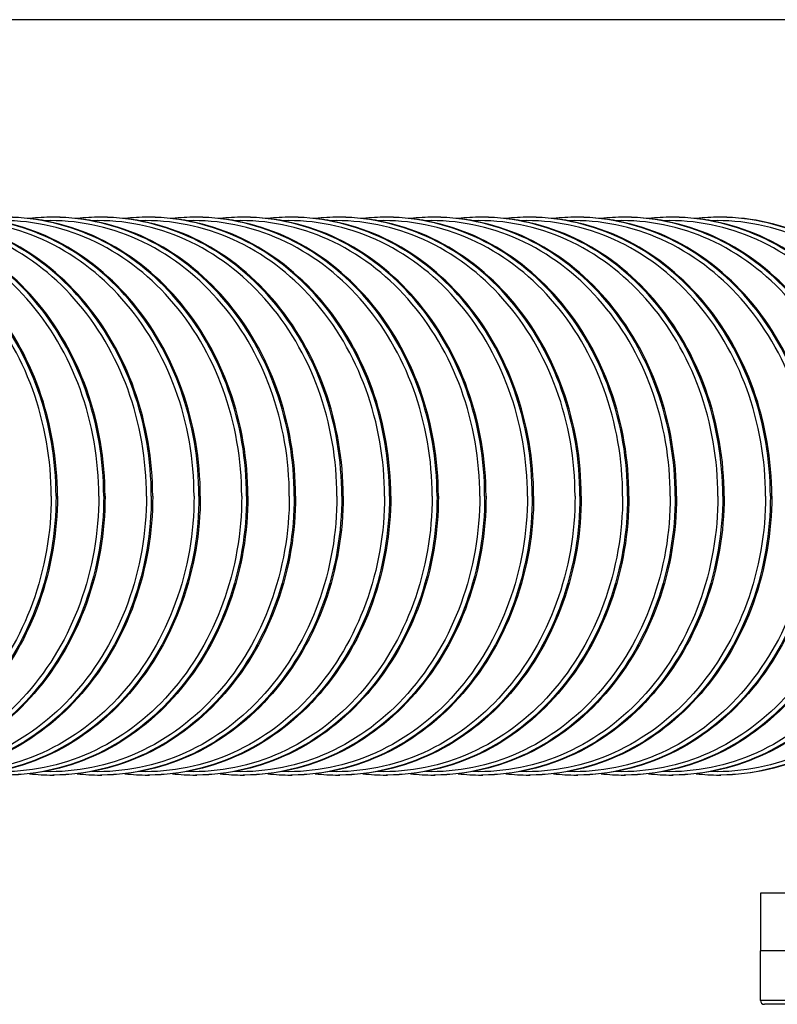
# Model space of a CAD drawing. Header units: metres. Extents: x 70279.8 to 70377.7, y 409251.8 to 409331.5.
# Tile 110 of 244: x 70311.022 to 70311.403, y 409314.854 to 409315.35. Entities that reach past the tile are written whole.
import ezdxf

# ---------------------------------------------------------------- set-up
doc = ezdxf.new("R2010")
doc.units = ezdxf.units.M
doc.layers.add('1_AXES', color=7, linetype='Continuous')

# ---------------------------------------------------------------- blocks, each defined once
blk = doc.blocks.new('PASS UNIT_20170322')
at = {"linetype": 'Continuous'}
for p, q in [((6193, 1464.38), (6193, 1465.06)), ((6474, 1464.38), (6474, 1465.06)), ((6193, 1440.38), (6193, 1441.06)), ((6474, 1440.38), (6474, 1441.06)), ((6193, 1416.38), (6193, 1417.06)), ((6474, 1416.38), (6474, 1417.06)), ((6193, 1392.38), (6193, 1393.06)), ((6474, 1392.38), (6474, 1393.06)), ((6193, 1368.38), (6193, 1369.06)), ((6474, 1368.38), (6474, 1369.06)), ((6193, 1344.38), (6193, 1345.06)), ((6474, 1344.38), (6474, 1345.06)), ((6193, 1320.38), (6193, 1321.06)), ((6474, 1320.38), (6474, 1321.06)), ((6193, 1296.38), (6193, 1297.06)), ((6474, 1296.38), (6474, 1297.06)), ((6193, 1272.38), (6193, 1273.06)), ((6474, 1272.38), (6474, 1273.06)), ((6193, 1248.38), (6193, 1249.06)), ((6474, 1248.38), (6474, 1249.06)), ((6193, 1224.38), (6193, 1225.06)), ((6474, 1224.38), (6474, 1225.06)), ((6193, 1200.38), (6193, 1201.06)), ((6474, 1200.38), (6474, 1201.06)), ((6193, 1176.38), (6193, 1177.06)), ((6474, 1176.38), (6474, 1177.06)), ((6193, 1152.38), (6193, 1153.06)), ((6474, 1152.38), (6474, 1153.06)), ((6193, 1128.38), (6193, 1129.06)), ((6474, 1128.38), (6474, 1129.06)), ((6133.5, 1108.38), (6104.5, 1108.38)), ((6104.5, 748.38), (6104.5, 1108.38)), ((6133.5, 748.38), (6133.5, 1108.38))]:
    blk.add_line(p, q, dxfattribs=at)
for centre, radius, start, end in [((6299.11, 1465.05), 106.11, 173.6787, 179.9953), ((6367.89, 1465.05), 106.11, 0.0047, 6.3213), ((6298.33, 1465.06), 105.33, 180, 180.3711), ((6368.67, 1465.06), 105.33, 359.6289, 360), ((6299.11, 1441.05), 106.11, 173.6787, 179.9953), ((6367.89, 1441.05), 106.11, 0.0047, 6.3212), ((6298.33, 1441.06), 105.33, 180, 180.3711), ((6368.67, 1441.06), 105.33, 359.6289, 360), ((6299.11, 1417.05), 106.11, 173.6787, 179.9953), ((6367.89, 1417.05), 106.11, 0.0047, 6.3212), ((6298.33, 1417.06), 105.33, 180, 180.3711), ((6368.67, 1417.06), 105.33, 359.6289, 360), ((6299.11, 1393.05), 106.11, 173.6787, 179.9953), ((6367.89, 1393.05), 106.11, 0.0047, 6.3212), ((6298.33, 1393.06), 105.33, 180, 180.3711), ((6368.67, 1393.06), 105.33, 359.6289, 360), ((6299.11, 1369.05), 106.11, 173.6788, 179.9953), ((6367.89, 1369.05), 106.11, 0.0047, 6.3212), ((6298.33, 1369.06), 105.33, 180, 180.3711), ((6368.67, 1369.06), 105.33, 359.6289, 360), ((6299.11, 1345.05), 106.11, 173.6788, 179.9953), ((6367.89, 1345.05), 106.11, 0.0047, 6.3212), ((6298.33, 1345.06), 105.33, 180, 180.3711), ((6368.67, 1345.06), 105.33, 359.6289, 360), ((6299.11, 1321.05), 106.11, 173.6788, 179.9953), ((6367.89, 1321.05), 106.11, 0.0047, 6.3212), ((6298.33, 1321.06), 105.33, 180, 180.3711), ((6368.67, 1321.06), 105.33, 359.6289, 360), ((6299.11, 1297.05), 106.11, 173.6788, 179.9953), ((6367.89, 1297.05), 106.11, 0.0047, 6.3212), ((6298.33, 1297.06), 105.33, 180, 180.3711), ((6368.67, 1297.06), 105.33, 359.6289, 360), ((6299.11, 1273.05), 106.11, 173.6787, 179.9953), ((6367.89, 1273.05), 106.11, 0.0047, 6.3213), ((6298.33, 1273.06), 105.33, 180, 180.3711), ((6368.67, 1273.06), 105.33, 359.6289, 360), ((6299.11, 1249.05), 106.11, 173.6787, 179.9953), ((6367.89, 1249.05), 106.11, 0.0047, 6.3213), ((6298.33, 1249.06), 105.33, 180, 180.3711), ((6368.67, 1249.06), 105.33, 359.6289, 360), ((6299.11, 1225.05), 106.11, 173.6787, 179.9953), ((6367.89, 1225.05), 106.11, 0.0047, 6.3213), ((6298.33, 1225.06), 105.33, 180, 180.3711), ((6368.67, 1225.06), 105.33, 359.6289, 360), ((6299.11, 1201.05), 106.11, 173.6788, 179.9953), ((6367.89, 1201.05), 106.11, 0.0047, 6.3212), ((6298.33, 1201.06), 105.33, 180, 180.3711), ((6368.67, 1201.06), 105.33, 359.6289, 360), ((6299.11, 1177.05), 106.11, 173.6788, 179.9953), ((6367.89, 1177.05), 106.11, 0.0047, 6.3212), ((6298.33, 1177.06), 105.33, 180, 180.3711), ((6368.67, 1177.06), 105.33, 359.6289, 360), ((6299.11, 1153.05), 106.11, 173.6788, 179.9953), ((6367.89, 1153.05), 106.11, 0.0047, 6.3212), ((6298.33, 1153.06), 105.33, 180, 180.3711), ((6368.67, 1153.06), 105.33, 359.6289, 360), ((6299.11, 1129.05), 106.11, 173.6788, 179.9953), ((6367.89, 1129.05), 106.11, 0.0047, 6.3212), ((6298.33, 1129.06), 105.33, 180, 180.3711), ((6368.67, 1129.06), 105.33, 359.6289, 360)]:
    blk.add_arc(centre, radius, start, end, dxfattribs=at)
for points, knots in [([(6333.5, 1465.84), (6315.23, 1465.84), (6279.03, 1472.02), (6232.54, 1498.94), (6201.11, 1539.99), (6194.24, 1573.29), (6194.74, 1589.26)], [0, 0, 0, 0, 0.266619, 0.52369, 0.766814, 1, 1, 1, 1]), ([(6333.5, 1465.84), (6351.77, 1465.84), (6387.97, 1472.02), (6434.46, 1498.94), (6465.89, 1539.99), (6472.76, 1573.29), (6472.26, 1589.26)], [0, 0, 0, 0, 0.266619, 0.52369, 0.766814, 1, 1, 1, 1]), ([(6333.5, 1462.7), (6315.31, 1462.7), (6279.26, 1468.76), (6232.73, 1495.15), (6200.74, 1535.5), (6193, 1568.45), (6193, 1584.38)], [0, 0, 0, 0, 0.266328, 0.5234, 0.766782, 1, 1, 1, 1]), ([(6333.5, 1463.39), (6315.38, 1463.39), (6279.45, 1469.4), (6233.02, 1495.62), (6201, 1535.71), (6193.11, 1568.51), (6193, 1584.38)], [0, 0, 0, 0, 0.266265, 0.523336, 0.766772, 1, 1, 1, 1]), ([(6333.5, 1462.7), (6351.69, 1462.7), (6387.74, 1468.76), (6434.27, 1495.15), (6466.26, 1535.5), (6474, 1568.45), (6474, 1584.38)], [0, 0, 0, 0, 0.266328, 0.5234, 0.766782, 1, 1, 1, 1]), ([(6333.5, 1463.39), (6351.62, 1463.39), (6387.55, 1469.4), (6433.98, 1495.62), (6466, 1535.71), (6473.89, 1568.51), (6474, 1584.38)], [0, 0, 0, 0, 0.266265, 0.523336, 0.766772, 1, 1, 1, 1]), ([(6333.5, 1441.84), (6315.23, 1441.84), (6279.03, 1448.02), (6232.54, 1474.94), (6201.11, 1516), (6194.24, 1549.29), (6194.74, 1565.26)], [0, 0, 0, 0, 0.266619, 0.52369, 0.766814, 1, 1, 1, 1]), ([(6333.5, 1441.84), (6351.77, 1441.84), (6387.97, 1448.02), (6434.46, 1474.94), (6465.89, 1516), (6472.76, 1549.29), (6472.26, 1565.26)], [0, 0, 0, 0, 0.266619, 0.52369, 0.766814, 1, 1, 1, 1]), ([(6333.5, 1438.7), (6315.31, 1438.7), (6279.26, 1444.76), (6232.73, 1471.15), (6200.74, 1511.5), (6193, 1544.45), (6193, 1560.38)], [0, 0, 0, 0, 0.266328, 0.5234, 0.766782, 1, 1, 1, 1]), ([(6333.5, 1439.39), (6315.38, 1439.39), (6279.45, 1445.4), (6233.02, 1471.62), (6201, 1511.71), (6193.11, 1544.51), (6193, 1560.38)], [0, 0, 0, 0, 0.266265, 0.523336, 0.766772, 1, 1, 1, 1]), ([(6333.5, 1438.7), (6351.69, 1438.7), (6387.74, 1444.76), (6434.27, 1471.15), (6466.26, 1511.5), (6474, 1544.45), (6474, 1560.38)], [0, 0, 0, 0, 0.266328, 0.5234, 0.766782, 1, 1, 1, 1]), ([(6333.5, 1439.39), (6351.62, 1439.39), (6387.55, 1445.4), (6433.98, 1471.62), (6466, 1511.71), (6473.89, 1544.51), (6474, 1560.38)], [0, 0, 0, 0, 0.266265, 0.523336, 0.766772, 1, 1, 1, 1]), ([(6333.5, 1417.84), (6315.23, 1417.84), (6279.03, 1424.02), (6232.54, 1450.94), (6201.11, 1492), (6194.24, 1525.29), (6194.74, 1541.26)], [0, 0, 0, 0, 0.266619, 0.52369, 0.766814, 1, 1, 1, 1]), ([(6333.5, 1417.84), (6351.77, 1417.84), (6387.97, 1424.02), (6434.46, 1450.94), (6465.89, 1492), (6472.76, 1525.29), (6472.26, 1541.26)], [0, 0, 0, 0, 0.266619, 0.52369, 0.766814, 1, 1, 1, 1]), ([(6333.5, 1414.7), (6315.31, 1414.7), (6279.26, 1420.76), (6232.73, 1447.15), (6200.74, 1487.5), (6193, 1520.45), (6193, 1536.38)], [0, 0, 0, 0, 0.266328, 0.5234, 0.766782, 1, 1, 1, 1]), ([(6333.5, 1415.39), (6315.38, 1415.39), (6279.45, 1421.4), (6233.02, 1447.62), (6201, 1487.71), (6193.11, 1520.51), (6193, 1536.38)], [0, 0, 0, 0, 0.266265, 0.523336, 0.766772, 1, 1, 1, 1]), ([(6333.5, 1414.7), (6351.69, 1414.7), (6387.74, 1420.76), (6434.27, 1447.15), (6466.26, 1487.5), (6474, 1520.45), (6474, 1536.38)], [0, 0, 0, 0, 0.266328, 0.5234, 0.766782, 1, 1, 1, 1]), ([(6333.5, 1415.39), (6351.62, 1415.39), (6387.55, 1421.4), (6433.98, 1447.62), (6466, 1487.71), (6473.89, 1520.51), (6474, 1536.38)], [0, 0, 0, 0, 0.266265, 0.523336, 0.766772, 1, 1, 1, 1]), ([(6333.5, 1393.84), (6315.23, 1393.84), (6279.03, 1400.02), (6232.54, 1426.94), (6201.11, 1468), (6194.24, 1501.29), (6194.74, 1517.26)], [0, 0, 0, 0, 0.266619, 0.52369, 0.766814, 1, 1, 1, 1]), ([(6333.5, 1393.84), (6351.77, 1393.84), (6387.97, 1400.02), (6434.46, 1426.94), (6465.89, 1468), (6472.76, 1501.29), (6472.26, 1517.26)], [0, 0, 0, 0, 0.266619, 0.52369, 0.766814, 1, 1, 1, 1]), ([(6333.5, 1390.7), (6315.31, 1390.7), (6279.26, 1396.76), (6232.73, 1423.15), (6200.74, 1463.5), (6193, 1496.45), (6193, 1512.38)], [0, 0, 0, 0, 0.266328, 0.5234, 0.766782, 1, 1, 1, 1]), ([(6333.5, 1391.39), (6315.38, 1391.39), (6279.45, 1397.4), (6233.02, 1423.62), (6201, 1463.71), (6193.11, 1496.51), (6193, 1512.38)], [0, 0, 0, 0, 0.266265, 0.523336, 0.766772, 1, 1, 1, 1]), ([(6333.5, 1390.7), (6351.69, 1390.7), (6387.74, 1396.76), (6434.27, 1423.15), (6466.26, 1463.5), (6474, 1496.45), (6474, 1512.38)], [0, 0, 0, 0, 0.266328, 0.5234, 0.766782, 1, 1, 1, 1]), ([(6333.5, 1391.39), (6351.62, 1391.39), (6387.55, 1397.4), (6433.98, 1423.62), (6466, 1463.71), (6473.89, 1496.51), (6474, 1512.38)], [0, 0, 0, 0, 0.266265, 0.523336, 0.766772, 1, 1, 1, 1]), ([(6333.5, 1369.84), (6315.23, 1369.84), (6279.03, 1376.02), (6232.54, 1402.94), (6201.11, 1444), (6194.24, 1477.29), (6194.74, 1493.26)], [0, 0, 0, 0, 0.266619, 0.52369, 0.766814, 1, 1, 1, 1]), ([(6333.5, 1369.84), (6351.77, 1369.84), (6387.97, 1376.02), (6434.46, 1402.94), (6465.89, 1444), (6472.76, 1477.29), (6472.26, 1493.26)], [0, 0, 0, 0, 0.266619, 0.52369, 0.766814, 1, 1, 1, 1]), ([(6333.5, 1366.7), (6315.31, 1366.7), (6279.26, 1372.76), (6232.73, 1399.15), (6200.74, 1439.5), (6193, 1472.45), (6193, 1488.38)], [0, 0, 0, 0, 0.266328, 0.5234, 0.766782, 1, 1, 1, 1]), ([(6333.5, 1367.39), (6315.38, 1367.39), (6279.45, 1373.4), (6233.02, 1399.62), (6201, 1439.71), (6193.11, 1472.51), (6193, 1488.38)], [0, 0, 0, 0, 0.266265, 0.523336, 0.766772, 1, 1, 1, 1]), ([(6333.5, 1366.7), (6351.69, 1366.7), (6387.74, 1372.76), (6434.27, 1399.15), (6466.26, 1439.5), (6474, 1472.45), (6474, 1488.38)], [0, 0, 0, 0, 0.266328, 0.5234, 0.766782, 1, 1, 1, 1]), ([(6333.5, 1367.39), (6351.62, 1367.39), (6387.55, 1373.4), (6433.98, 1399.62), (6466, 1439.71), (6473.89, 1472.51), (6474, 1488.38)], [0, 0, 0, 0, 0.266265, 0.523336, 0.766772, 1, 1, 1, 1]), ([(6333.5, 1345.84), (6315.23, 1345.84), (6279.03, 1352.02), (6232.54, 1378.94), (6201.11, 1420), (6194.24, 1453.29), (6194.74, 1469.26)], [0, 0, 0, 0, 0.266619, 0.52369, 0.766814, 1, 1, 1, 1]), ([(6333.5, 1345.84), (6351.77, 1345.84), (6387.97, 1352.02), (6434.46, 1378.94), (6465.89, 1420), (6472.76, 1453.29), (6472.26, 1469.26)], [0, 0, 0, 0, 0.266619, 0.52369, 0.766814, 1, 1, 1, 1]), ([(6333.5, 1342.7), (6315.31, 1342.7), (6279.26, 1348.76), (6232.73, 1375.15), (6200.74, 1415.5), (6193, 1448.45), (6193, 1464.38)], [0, 0, 0, 0, 0.266328, 0.5234, 0.766782, 1, 1, 1, 1]), ([(6333.5, 1343.39), (6315.38, 1343.39), (6279.45, 1349.4), (6233.02, 1375.62), (6201, 1415.71), (6193.11, 1448.51), (6193, 1464.38)], [0, 0, 0, 0, 0.266265, 0.523336, 0.766772, 1, 1, 1, 1]), ([(6333.5, 1342.7), (6351.69, 1342.7), (6387.74, 1348.76), (6434.27, 1375.15), (6466.26, 1415.5), (6474, 1448.45), (6474, 1464.38)], [0, 0, 0, 0, 0.266328, 0.5234, 0.766782, 1, 1, 1, 1]), ([(6333.5, 1343.39), (6351.62, 1343.39), (6387.55, 1349.4), (6433.98, 1375.62), (6466, 1415.71), (6473.89, 1448.51), (6474, 1464.38)], [0, 0, 0, 0, 0.266265, 0.523336, 0.766772, 1, 1, 1, 1]), ([(6333.5, 1321.84), (6315.23, 1321.84), (6279.03, 1328.02), (6232.54, 1354.94), (6201.11, 1395.99), (6194.24, 1429.29), (6194.74, 1445.26)], [0, 0, 0, 0, 0.266619, 0.52369, 0.766814, 1, 1, 1, 1]), ([(6333.5, 1321.84), (6351.77, 1321.84), (6387.97, 1328.02), (6434.46, 1354.94), (6465.89, 1395.99), (6472.76, 1429.29), (6472.26, 1445.26)], [0, 0, 0, 0, 0.266619, 0.52369, 0.766814, 1, 1, 1, 1]), ([(6333.5, 1318.7), (6315.31, 1318.7), (6279.26, 1324.76), (6232.73, 1351.15), (6200.74, 1391.5), (6193, 1424.45), (6193, 1440.38)], [0, 0, 0, 0, 0.266328, 0.5234, 0.766782, 1, 1, 1, 1]), ([(6333.5, 1319.39), (6315.38, 1319.39), (6279.45, 1325.4), (6233.02, 1351.62), (6201, 1391.71), (6193.11, 1424.51), (6193, 1440.38)], [0, 0, 0, 0, 0.266265, 0.523336, 0.766772, 1, 1, 1, 1]), ([(6333.5, 1318.7), (6351.69, 1318.7), (6387.74, 1324.76), (6434.27, 1351.15), (6466.26, 1391.5), (6474, 1424.45), (6474, 1440.38)], [0, 0, 0, 0, 0.266328, 0.5234, 0.766782, 1, 1, 1, 1]), ([(6333.5, 1319.39), (6351.62, 1319.39), (6387.55, 1325.4), (6433.98, 1351.62), (6466, 1391.71), (6473.89, 1424.51), (6474, 1440.38)], [0, 0, 0, 0, 0.266265, 0.523336, 0.766772, 1, 1, 1, 1]), ([(6333.5, 1297.84), (6315.23, 1297.84), (6279.03, 1304.02), (6232.54, 1330.94), (6201.11, 1371.99), (6194.24, 1405.29), (6194.74, 1421.26)], [0, 0, 0, 0, 0.266619, 0.52369, 0.766814, 1, 1, 1, 1]), ([(6333.5, 1297.84), (6351.77, 1297.84), (6387.97, 1304.02), (6434.46, 1330.94), (6465.89, 1371.99), (6472.76, 1405.29), (6472.26, 1421.26)], [0, 0, 0, 0, 0.266619, 0.52369, 0.766814, 1, 1, 1, 1]), ([(6333.5, 1294.7), (6315.31, 1294.7), (6279.26, 1300.76), (6232.73, 1327.15), (6200.74, 1367.5), (6193, 1400.45), (6193, 1416.38)], [0, 0, 0, 0, 0.266328, 0.5234, 0.766782, 1, 1, 1, 1]), ([(6333.5, 1295.39), (6315.38, 1295.39), (6279.45, 1301.4), (6233.02, 1327.62), (6201, 1367.71), (6193.11, 1400.51), (6193, 1416.38)], [0, 0, 0, 0, 0.266265, 0.523336, 0.766772, 1, 1, 1, 1]), ([(6333.5, 1294.7), (6351.69, 1294.7), (6387.74, 1300.76), (6434.27, 1327.15), (6466.26, 1367.5), (6474, 1400.45), (6474, 1416.38)], [0, 0, 0, 0, 0.266328, 0.5234, 0.766782, 1, 1, 1, 1]), ([(6333.5, 1295.39), (6351.62, 1295.39), (6387.55, 1301.4), (6433.98, 1327.62), (6466, 1367.71), (6473.89, 1400.51), (6474, 1416.38)], [0, 0, 0, 0, 0.266265, 0.523336, 0.766772, 1, 1, 1, 1]), ([(6333.5, 1273.84), (6315.23, 1273.84), (6279.03, 1280.02), (6232.54, 1306.94), (6201.11, 1347.99), (6194.24, 1381.29), (6194.74, 1397.26)], [0, 0, 0, 0, 0.266619, 0.52369, 0.766814, 1, 1, 1, 1]), ([(6333.5, 1273.84), (6351.77, 1273.84), (6387.97, 1280.02), (6434.46, 1306.94), (6465.89, 1347.99), (6472.76, 1381.29), (6472.26, 1397.26)], [0, 0, 0, 0, 0.266619, 0.52369, 0.766814, 1, 1, 1, 1]), ([(6333.5, 1270.7), (6315.31, 1270.7), (6279.26, 1276.76), (6232.73, 1303.15), (6200.74, 1343.5), (6193, 1376.45), (6193, 1392.38)], [0, 0, 0, 0, 0.266328, 0.5234, 0.766782, 1, 1, 1, 1]), ([(6333.5, 1271.39), (6315.38, 1271.39), (6279.45, 1277.4), (6233.02, 1303.62), (6201, 1343.71), (6193.11, 1376.51), (6193, 1392.38)], [0, 0, 0, 0, 0.266265, 0.523336, 0.766772, 1, 1, 1, 1]), ([(6333.5, 1270.7), (6351.69, 1270.7), (6387.74, 1276.76), (6434.27, 1303.15), (6466.26, 1343.5), (6474, 1376.45), (6474, 1392.38)], [0, 0, 0, 0, 0.266328, 0.5234, 0.766782, 1, 1, 1, 1]), ([(6333.5, 1271.39), (6351.62, 1271.39), (6387.55, 1277.4), (6433.98, 1303.62), (6466, 1343.71), (6473.89, 1376.51), (6474, 1392.38)], [0, 0, 0, 0, 0.266265, 0.523336, 0.766772, 1, 1, 1, 1]), ([(6333.5, 1249.84), (6315.23, 1249.84), (6279.03, 1256.02), (6232.54, 1282.94), (6201.11, 1323.99), (6194.24, 1357.29), (6194.74, 1373.26)], [0, 0, 0, 0, 0.266619, 0.52369, 0.766814, 1, 1, 1, 1]), ([(6333.5, 1249.84), (6351.77, 1249.84), (6387.97, 1256.02), (6434.46, 1282.94), (6465.89, 1323.99), (6472.76, 1357.29), (6472.26, 1373.26)], [0, 0, 0, 0, 0.266619, 0.52369, 0.766814, 1, 1, 1, 1]), ([(6333.5, 1246.7), (6315.31, 1246.7), (6279.26, 1252.76), (6232.73, 1279.15), (6200.74, 1319.5), (6193, 1352.45), (6193, 1368.38)], [0, 0, 0, 0, 0.266328, 0.5234, 0.766782, 1, 1, 1, 1]), ([(6333.5, 1247.39), (6315.38, 1247.39), (6279.45, 1253.4), (6233.02, 1279.62), (6201, 1319.71), (6193.11, 1352.51), (6193, 1368.38)], [0, 0, 0, 0, 0.266265, 0.523336, 0.766772, 1, 1, 1, 1]), ([(6333.5, 1246.7), (6351.69, 1246.7), (6387.74, 1252.76), (6434.27, 1279.15), (6466.26, 1319.5), (6474, 1352.45), (6474, 1368.38)], [0, 0, 0, 0, 0.266328, 0.5234, 0.766782, 1, 1, 1, 1]), ([(6333.5, 1247.39), (6351.62, 1247.39), (6387.55, 1253.4), (6433.98, 1279.62), (6466, 1319.71), (6473.89, 1352.51), (6474, 1368.38)], [0, 0, 0, 0, 0.266265, 0.523336, 0.766772, 1, 1, 1, 1]), ([(6333.5, 1225.84), (6315.23, 1225.84), (6279.03, 1232.02), (6232.54, 1258.94), (6201.11, 1299.99), (6194.24, 1333.29), (6194.74, 1349.26)], [0, 0, 0, 0, 0.266619, 0.52369, 0.766814, 1, 1, 1, 1]), ([(6333.5, 1225.84), (6351.77, 1225.84), (6387.97, 1232.02), (6434.46, 1258.94), (6465.89, 1299.99), (6472.76, 1333.29), (6472.26, 1349.26)], [0, 0, 0, 0, 0.266619, 0.52369, 0.766814, 1, 1, 1, 1]), ([(6333.5, 1222.7), (6315.31, 1222.7), (6279.26, 1228.76), (6232.73, 1255.15), (6200.74, 1295.5), (6193, 1328.45), (6193, 1344.38)], [0, 0, 0, 0, 0.266328, 0.5234, 0.766782, 1, 1, 1, 1]), ([(6333.5, 1223.39), (6315.38, 1223.39), (6279.45, 1229.4), (6233.02, 1255.62), (6201, 1295.71), (6193.11, 1328.51), (6193, 1344.38)], [0, 0, 0, 0, 0.266265, 0.523336, 0.766772, 1, 1, 1, 1]), ([(6333.5, 1222.7), (6351.69, 1222.7), (6387.74, 1228.76), (6434.27, 1255.15), (6466.26, 1295.5), (6474, 1328.45), (6474, 1344.38)], [0, 0, 0, 0, 0.266328, 0.5234, 0.766782, 1, 1, 1, 1]), ([(6333.5, 1223.39), (6351.62, 1223.39), (6387.55, 1229.4), (6433.98, 1255.62), (6466, 1295.71), (6473.89, 1328.51), (6474, 1344.38)], [0, 0, 0, 0, 0.266265, 0.523336, 0.766772, 1, 1, 1, 1]), ([(6333.5, 1201.84), (6315.23, 1201.84), (6279.03, 1208.02), (6232.54, 1234.94), (6201.11, 1275.99), (6194.24, 1309.29), (6194.74, 1325.26)], [0, 0, 0, 0, 0.266619, 0.52369, 0.766814, 1, 1, 1, 1]), ([(6333.5, 1201.84), (6351.77, 1201.84), (6387.97, 1208.02), (6434.46, 1234.94), (6465.89, 1275.99), (6472.76, 1309.29), (6472.26, 1325.26)], [0, 0, 0, 0, 0.266619, 0.52369, 0.766814, 1, 1, 1, 1]), ([(6333.5, 1198.7), (6315.31, 1198.7), (6279.26, 1204.76), (6232.73, 1231.15), (6200.74, 1271.5), (6193, 1304.45), (6193, 1320.38)], [0, 0, 0, 0, 0.266328, 0.5234, 0.766782, 1, 1, 1, 1]), ([(6333.5, 1199.39), (6315.38, 1199.39), (6279.45, 1205.4), (6233.02, 1231.62), (6201, 1271.71), (6193.11, 1304.51), (6193, 1320.38)], [0, 0, 0, 0, 0.266265, 0.523336, 0.766772, 1, 1, 1, 1]), ([(6333.5, 1198.7), (6351.69, 1198.7), (6387.74, 1204.76), (6434.27, 1231.15), (6466.26, 1271.5), (6474, 1304.45), (6474, 1320.38)], [0, 0, 0, 0, 0.266328, 0.5234, 0.766782, 1, 1, 1, 1]), ([(6333.5, 1199.39), (6351.62, 1199.39), (6387.55, 1205.4), (6433.98, 1231.62), (6466, 1271.71), (6473.89, 1304.51), (6474, 1320.38)], [0, 0, 0, 0, 0.266265, 0.523336, 0.766772, 1, 1, 1, 1]), ([(6333.5, 1177.84), (6315.23, 1177.84), (6279.03, 1184.02), (6232.54, 1210.94), (6201.11, 1251.99), (6194.24, 1285.29), (6194.74, 1301.26)], [0, 0, 0, 0, 0.266619, 0.52369, 0.766814, 1, 1, 1, 1]), ([(6333.5, 1177.84), (6351.77, 1177.84), (6387.97, 1184.02), (6434.46, 1210.94), (6465.89, 1251.99), (6472.76, 1285.29), (6472.26, 1301.26)], [0, 0, 0, 0, 0.266619, 0.52369, 0.766814, 1, 1, 1, 1]), ([(6333.5, 1174.7), (6315.31, 1174.7), (6279.26, 1180.76), (6232.73, 1207.15), (6200.74, 1247.5), (6193, 1280.45), (6193, 1296.38)], [0, 0, 0, 0, 0.266328, 0.5234, 0.766782, 1, 1, 1, 1]), ([(6333.5, 1175.39), (6315.38, 1175.39), (6279.45, 1181.4), (6233.02, 1207.62), (6201, 1247.71), (6193.11, 1280.51), (6193, 1296.38)], [0, 0, 0, 0, 0.266265, 0.523336, 0.766772, 1, 1, 1, 1]), ([(6333.5, 1174.7), (6351.69, 1174.7), (6387.74, 1180.76), (6434.27, 1207.15), (6466.26, 1247.5), (6474, 1280.45), (6474, 1296.38)], [0, 0, 0, 0, 0.266328, 0.5234, 0.766782, 1, 1, 1, 1]), ([(6333.5, 1175.39), (6351.62, 1175.39), (6387.55, 1181.4), (6433.98, 1207.62), (6466, 1247.71), (6473.89, 1280.51), (6474, 1296.38)], [0, 0, 0, 0, 0.266265, 0.523336, 0.766772, 1, 1, 1, 1]), ([(6333.5, 1153.84), (6315.23, 1153.84), (6279.03, 1160.02), (6232.54, 1186.94), (6201.11, 1228), (6194.24, 1261.29), (6194.74, 1277.26)], [0, 0, 0, 0, 0.266619, 0.52369, 0.766814, 1, 1, 1, 1]), ([(6333.5, 1153.84), (6351.77, 1153.84), (6387.97, 1160.02), (6434.46, 1186.94), (6465.89, 1228), (6472.76, 1261.29), (6472.26, 1277.26)], [0, 0, 0, 0, 0.266619, 0.52369, 0.766814, 1, 1, 1, 1]), ([(6333.5, 1150.7), (6315.31, 1150.7), (6279.26, 1156.76), (6232.73, 1183.15), (6200.74, 1223.5), (6193, 1256.45), (6193, 1272.38)], [0, 0, 0, 0, 0.266328, 0.5234, 0.766782, 1, 1, 1, 1]), ([(6333.5, 1151.39), (6315.38, 1151.39), (6279.45, 1157.4), (6233.02, 1183.62), (6201, 1223.71), (6193.11, 1256.51), (6193, 1272.38)], [0, 0, 0, 0, 0.266265, 0.523336, 0.766772, 1, 1, 1, 1]), ([(6333.5, 1150.7), (6351.69, 1150.7), (6387.74, 1156.76), (6434.27, 1183.15), (6466.26, 1223.5), (6474, 1256.45), (6474, 1272.38)], [0, 0, 0, 0, 0.266328, 0.5234, 0.766782, 1, 1, 1, 1]), ([(6333.5, 1151.39), (6351.62, 1151.39), (6387.55, 1157.4), (6433.98, 1183.62), (6466, 1223.71), (6473.89, 1256.51), (6474, 1272.38)], [0, 0, 0, 0, 0.266265, 0.523336, 0.766772, 1, 1, 1, 1]), ([(6333.5, 1129.84), (6315.23, 1129.84), (6279.03, 1136.02), (6232.54, 1162.94), (6201.11, 1204), (6194.24, 1237.29), (6194.74, 1253.26)], [0, 0, 0, 0, 0.266619, 0.52369, 0.766814, 1, 1, 1, 1]), ([(6333.5, 1129.84), (6351.77, 1129.84), (6387.97, 1136.02), (6434.46, 1162.94), (6465.89, 1204), (6472.76, 1237.29), (6472.26, 1253.26)], [0, 0, 0, 0, 0.266619, 0.52369, 0.766814, 1, 1, 1, 1]), ([(6333.5, 1126.7), (6315.31, 1126.7), (6279.26, 1132.76), (6232.73, 1159.15), (6200.74, 1199.5), (6193, 1232.45), (6193, 1248.38)], [0, 0, 0, 0, 0.266328, 0.5234, 0.766782, 1, 1, 1, 1]), ([(6333.5, 1127.39), (6315.38, 1127.39), (6279.45, 1133.4), (6233.02, 1159.62), (6201, 1199.71), (6193.11, 1232.51), (6193, 1248.38)], [0, 0, 0, 0, 0.266265, 0.523336, 0.766772, 1, 1, 1, 1]), ([(6333.5, 1126.7), (6351.69, 1126.7), (6387.74, 1132.76), (6434.27, 1159.15), (6466.26, 1199.5), (6474, 1232.45), (6474, 1248.38)], [0, 0, 0, 0, 0.266328, 0.5234, 0.766782, 1, 1, 1, 1]), ([(6333.5, 1127.39), (6351.62, 1127.39), (6387.55, 1133.4), (6433.98, 1159.62), (6466, 1199.71), (6473.89, 1232.51), (6474, 1248.38)], [0, 0, 0, 0, 0.266265, 0.523336, 0.766772, 1, 1, 1, 1]), ([(6333.5, 1105.84), (6315.23, 1105.84), (6279.03, 1112.02), (6232.54, 1138.94), (6201.11, 1180), (6194.24, 1213.29), (6194.74, 1229.26)], [0, 0, 0, 0, 0.266619, 0.52369, 0.766814, 1, 1, 1, 1]), ([(6333.5, 1105.84), (6351.77, 1105.84), (6387.97, 1112.02), (6434.46, 1138.94), (6465.89, 1180), (6472.76, 1213.29), (6472.26, 1229.26)], [0, 0, 0, 0, 0.266619, 0.52369, 0.766814, 1, 1, 1, 1]), ([(6333.5, 1102.7), (6315.31, 1102.7), (6279.26, 1108.76), (6232.73, 1135.15), (6200.74, 1175.5), (6193, 1208.45), (6193, 1224.38)], [0, 0, 0, 0, 0.266328, 0.5234, 0.766782, 1, 1, 1, 1]), ([(6333.5, 1103.39), (6315.38, 1103.39), (6279.45, 1109.4), (6233.02, 1135.62), (6201, 1175.71), (6193.11, 1208.51), (6193, 1224.38)], [0, 0, 0, 0, 0.266265, 0.523336, 0.766772, 1, 1, 1, 1]), ([(6333.5, 1102.7), (6351.69, 1102.7), (6387.74, 1108.76), (6434.27, 1135.15), (6466.26, 1175.5), (6474, 1208.45), (6474, 1224.38)], [0, 0, 0, 0, 0.266328, 0.5234, 0.766782, 1, 1, 1, 1]), ([(6333.5, 1103.39), (6351.62, 1103.39), (6387.55, 1109.4), (6433.98, 1135.62), (6466, 1175.71), (6473.89, 1208.51), (6474, 1224.38)], [0, 0, 0, 0, 0.266265, 0.523336, 0.766772, 1, 1, 1, 1]), ([(6333.5, 1078.7), (6315.31, 1078.7), (6279.26, 1084.76), (6232.73, 1111.15), (6200.74, 1151.5), (6193, 1184.45), (6193, 1200.38)], [0, 0, 0, 0, 0.266328, 0.5234, 0.766782, 1, 1, 1, 1]), ([(6333.5, 1079.39), (6315.38, 1079.39), (6279.45, 1085.4), (6233.02, 1111.62), (6201, 1151.71), (6193.11, 1184.51), (6193, 1200.38)], [0, 0, 0, 0, 0.266265, 0.523336, 0.766772, 1, 1, 1, 1]), ([(6333.5, 1081.84), (6315.23, 1081.84), (6279.03, 1088.02), (6232.54, 1114.94), (6201.11, 1155.99), (6194.24, 1189.29), (6194.74, 1205.26)], [0, 0, 0, 0, 0.266619, 0.52369, 0.766814, 1, 1, 1, 1]), ([(6333.5, 1081.84), (6351.77, 1081.84), (6387.97, 1088.02), (6434.46, 1114.94), (6465.89, 1155.99), (6472.76, 1189.29), (6472.26, 1205.26)], [0, 0, 0, 0, 0.266619, 0.52369, 0.766814, 1, 1, 1, 1]), ([(6333.5, 1078.7), (6351.69, 1078.7), (6387.74, 1084.76), (6434.27, 1111.15), (6466.26, 1151.5), (6474, 1184.45), (6474, 1200.38)], [0, 0, 0, 0, 0.266328, 0.5234, 0.766782, 1, 1, 1, 1]), ([(6333.5, 1079.39), (6351.62, 1079.39), (6387.55, 1085.4), (6433.98, 1111.62), (6466, 1151.71), (6473.89, 1184.51), (6474, 1200.38)], [0, 0, 0, 0, 0.266265, 0.523336, 0.766772, 1, 1, 1, 1]), ([(6333.5, 1057.84), (6315.23, 1057.84), (6279.03, 1064.02), (6232.54, 1090.94), (6201.11, 1131.99), (6194.24, 1165.29), (6194.74, 1181.26)], [0, 0, 0, 0, 0.266619, 0.52369, 0.766814, 1, 1, 1, 1]), ([(6333.5, 1057.84), (6351.77, 1057.84), (6387.97, 1064.02), (6434.46, 1090.94), (6465.89, 1131.99), (6472.76, 1165.29), (6472.26, 1181.26)], [0, 0, 0, 0, 0.266619, 0.52369, 0.766814, 1, 1, 1, 1]), ([(6333.5, 1054.7), (6315.31, 1054.7), (6279.26, 1060.76), (6232.73, 1087.15), (6200.74, 1127.5), (6193, 1160.45), (6193, 1176.38)], [0, 0, 0, 0, 0.266328, 0.5234, 0.766782, 1, 1, 1, 1]), ([(6333.5, 1055.39), (6315.38, 1055.39), (6279.45, 1061.4), (6233.02, 1087.62), (6201, 1127.71), (6193.11, 1160.51), (6193, 1176.38)], [0, 0, 0, 0, 0.266265, 0.523336, 0.766772, 1, 1, 1, 1]), ([(6333.5, 1054.7), (6351.69, 1054.7), (6387.74, 1060.76), (6434.27, 1087.15), (6466.26, 1127.5), (6474, 1160.45), (6474, 1176.38)], [0, 0, 0, 0, 0.266328, 0.5234, 0.766782, 1, 1, 1, 1]), ([(6333.5, 1055.39), (6351.62, 1055.39), (6387.55, 1061.4), (6433.98, 1087.62), (6466, 1127.71), (6473.89, 1160.51), (6474, 1176.38)], [0, 0, 0, 0, 0.266265, 0.523336, 0.766772, 1, 1, 1, 1]), ([(6333.5, 1033.84), (6315.23, 1033.84), (6279.03, 1040.02), (6232.54, 1066.94), (6201.11, 1107.99), (6194.24, 1141.29), (6194.74, 1157.26)], [0, 0, 0, 0, 0.266619, 0.52369, 0.766814, 1, 1, 1, 1]), ([(6333.5, 1033.84), (6351.77, 1033.84), (6387.97, 1040.02), (6434.46, 1066.94), (6465.89, 1107.99), (6472.76, 1141.29), (6472.26, 1157.26)], [0, 0, 0, 0, 0.266619, 0.52369, 0.766814, 1, 1, 1, 1]), ([(6333.5, 1030.7), (6315.31, 1030.7), (6279.26, 1036.76), (6232.73, 1063.15), (6200.74, 1103.5), (6193, 1136.45), (6193, 1152.38)], [0, 0, 0, 0, 0.266328, 0.5234, 0.766782, 1, 1, 1, 1]), ([(6333.5, 1031.39), (6315.38, 1031.39), (6279.45, 1037.4), (6233.02, 1063.62), (6201, 1103.71), (6193.11, 1136.51), (6193, 1152.38)], [0, 0, 0, 0, 0.266265, 0.523336, 0.766772, 1, 1, 1, 1]), ([(6333.5, 1030.7), (6351.69, 1030.7), (6387.74, 1036.76), (6434.27, 1063.15), (6466.26, 1103.5), (6474, 1136.45), (6474, 1152.38)], [0, 0, 0, 0, 0.266328, 0.5234, 0.766782, 1, 1, 1, 1]), ([(6333.5, 1031.39), (6351.62, 1031.39), (6387.55, 1037.4), (6433.98, 1063.62), (6466, 1103.71), (6473.89, 1136.51), (6474, 1152.38)], [0, 0, 0, 0, 0.266265, 0.523336, 0.766772, 1, 1, 1, 1]), ([(6333.5, 1009.84), (6315.23, 1009.84), (6279.03, 1016.02), (6232.54, 1042.94), (6201.11, 1083.99), (6194.24, 1117.29), (6194.74, 1133.26)], [0, 0, 0, 0, 0.266619, 0.52369, 0.766814, 1, 1, 1, 1]), ([(6333.5, 1009.84), (6351.77, 1009.84), (6387.97, 1016.02), (6434.46, 1042.94), (6465.89, 1083.99), (6472.76, 1117.29), (6472.26, 1133.26)], [0, 0, 0, 0, 0.266619, 0.52369, 0.766814, 1, 1, 1, 1]), ([(6333.5, 1006.7), (6315.31, 1006.7), (6279.26, 1012.76), (6232.73, 1039.15), (6200.74, 1079.5), (6193, 1112.45), (6193, 1128.38)], [0, 0, 0, 0, 0.266328, 0.5234, 0.766782, 1, 1, 1, 1]), ([(6333.5, 1007.39), (6315.38, 1007.39), (6279.45, 1013.4), (6233.02, 1039.62), (6201, 1079.71), (6193.11, 1112.51), (6193, 1128.38)], [0, 0, 0, 0, 0.266265, 0.523336, 0.766772, 1, 1, 1, 1]), ([(6333.5, 1006.7), (6351.69, 1006.7), (6387.74, 1012.76), (6434.27, 1039.15), (6466.26, 1079.5), (6474, 1112.45), (6474, 1128.38)], [0, 0, 0, 0, 0.266328, 0.5234, 0.766782, 1, 1, 1, 1]), ([(6333.5, 1007.39), (6351.62, 1007.39), (6387.55, 1013.4), (6433.98, 1039.62), (6466, 1079.71), (6473.89, 1112.51), (6474, 1128.38)], [0, 0, 0, 0, 0.266265, 0.523336, 0.766772, 1, 1, 1, 1])]:
    blk.add_open_spline(points, degree=3, knots=knots, dxfattribs=at)
at = {"layer": '1_AXES', "linetype": 'Continuous'}
for p, q in [((6077.5, 750.38), (6077.5, 1106.38)), ((6079.5, 1108.38), (6104.5, 1108.38)), ((6079.5, 748.38), (6079.5, 1108.38))]:
    blk.add_line(p, q, dxfattribs=at)
blk.add_arc((6079.5, 1106.38), 2, 90, 180, dxfattribs=at)

msp = doc.modelspace()

# ---------------------------------------------------------------- linework, layer by layer
msp.add_line((70319.15, 409315.35), (70308.975, 409315.35))

# ---------------------------------------------------------------- block references
at = {"xscale": 0.001, "yscale": 0.001, "zscale": 0.001, "rotation": 90}
msp.add_blockref('PASS UNIT_20170322', (70312.50338, 409308.77649), dxfattribs=at)

doc.saveas('drawing.dxf')
